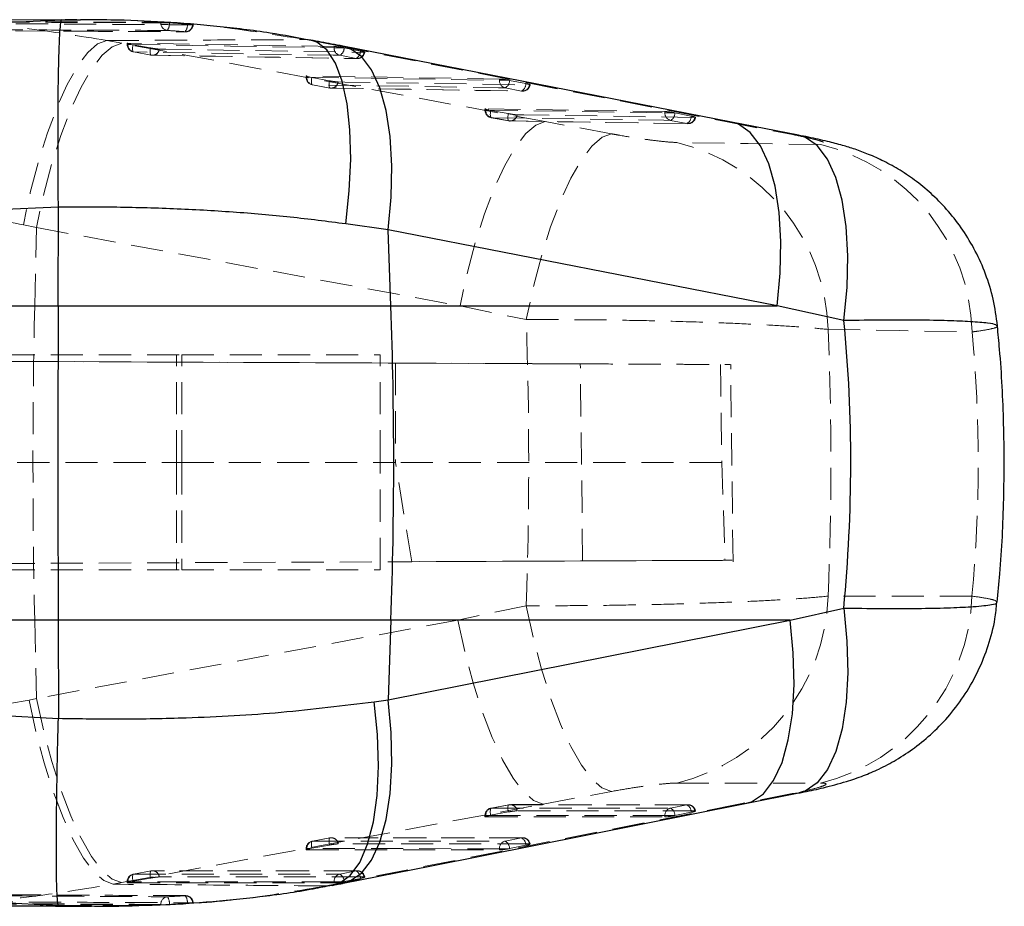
# Model space of a CAD drawing. Header units: millimetres. Extents: x 33 to 407, y 8 to 289.
# Tile 6 of 24: x 190 to 229, y 36 to 71. Entities that reach past the tile are written whole.
import ezdxf

# ---------------------------------------------------------------- set-up
doc = ezdxf.new("R2010")
doc.units = ezdxf.units.MM
doc.linetypes.add('HIDDEN', pattern=[1.905, 1.27, -0.635])

msp = doc.modelspace()

# ---------------------------------------------------------------- linework, layer by layer
at = {"color": 7, "linetype": 'Continuous', "lineweight": 25}
for p, q in [((191.7752, 71.0913), (184.531, 71.0628)), ((187.9425, 70.9118), (191.7932, 71.0921)), ((191.7932, 71.0921), (192.5325, 71.0909)), ((192.39, 71.0937), (191.9317, 71.0919)), ((218.295, 67.0455), (202.9132, 70.0467)), ((220.9413, 66.5295), (218.2946, 67.0454)), ((191.6602, 63.6817), (188.2616, 63.5289)), ((191.6496, 59.783), (191.6602, 63.6797)), ((191.6602, 63.6797), (191.6602, 63.6817)), ((204.7052, 62.7846), (203.0269, 63.021)), ((204.8139, 59.783), (204.7052, 62.7846)), ((220.0894, 59.783), (204.7052, 62.7846)), ((139.8332, 59.783), (191.6496, 59.783)), ((191.6496, 59.783), (204.8139, 59.783)), ((204.8139, 59.783), (220.0894, 59.783)), ((222.7388, 59.2006), (220.0894, 59.783)), ((220.6064, 47.3628), (222.7283, 47.8364)), ((191.6496, 47.3628), (140.3129, 47.3628)), ((204.8139, 47.3628), (191.6496, 47.3628)), ((191.6496, 47.3628), (191.6601, 43.4771)), ((204.8139, 47.3628), (204.6999, 44.2139)), ((204.6999, 44.2139), (220.6064, 47.3628)), ((220.6064, 47.3628), (204.8139, 47.3628)), ((204.1473, 44.1343), (204.6999, 44.2139)), ((189.0085, 43.6124), (191.6601, 43.473)), ((191.6601, 43.473), (191.6601, 43.4771)), ((218.8334, 40.1049), (220.9548, 40.5247)), ((191.6658, 36.0668), (188.6922, 36.2295)), ((196.9585, 36.1855), (196.9684, 36.1855)), ((196.9684, 36.1855), (196.9957, 36.1842))]:
    msp.add_line(p, q, dxfattribs=at)
at = {"color": 7, "linetype": 'HIDDEN', "lineweight": 18}
for p, q in [((191.9317, 71.0919), (191.7752, 71.0913)), ((195.7149, 70.9734), (195.7149, 70.9932)), ((196.0502, 70.9734), (195.7149, 70.9734)), ((196.0502, 70.9773), (196.7629, 70.9227)), ((196.0502, 70.9773), (196.0502, 70.9734)), ((196.7629, 70.9227), (196.8056, 70.919)), ((196.7629, 70.919), (196.7629, 70.9227)), ((196.8056, 70.919), (196.7629, 70.919)), ((196.9943, 70.8923), (196.968, 70.8914)), ((189.9618, 70.6477), (192.514, 70.6373)), ((192.5387, 70.6344), (196.6926, 70.613)), ((194.1658, 70.163), (193.5765, 70.2716)), ((210.9233, 67.0672), (194.1658, 70.163)), ((194.3824, 70.1625), (194.3824, 70.1178)), ((194.5419, 70.1178), (194.3831, 70.1178)), ((202.5657, 70.0357), (194.4123, 70.1676)), ((194.4123, 70.1676), (194.4123, 70.1178)), ((194.5419, 70.1178), (194.6074, 70.1052)), ((201.4442, 70.3062), (202.6707, 70.0699)), ((201.6451, 70.2908), (201.4442, 70.3062)), ((194.6074, 70.1052), (195.3039, 69.9774)), ((194.6376, 69.8181), (194.632, 69.8183)), ((194.6376, 69.8181), (195.3341, 69.6904)), ((202.5657, 69.9861), (202.5657, 70.0357)), ((202.9357, 69.9861), (202.5657, 69.9861)), ((202.6707, 70.0699), (218.051, 67.0687)), ((202.9105, 70.0469), (202.6707, 70.0699)), ((202.9654, 69.9804), (202.9357, 69.9861)), ((203.6094, 69.8538), (202.9654, 69.9804)), ((195.3285, 69.6906), (195.3341, 69.6904)), ((195.3785, 69.6861), (203.4795, 69.5559)), ((203.4351, 69.5597), (202.7911, 69.6863)), ((201.459, 68.8643), (201.459, 68.8196)), ((201.6182, 68.8196), (201.4597, 68.8196)), ((209.1088, 68.7497), (201.4889, 68.8694)), ((201.4889, 68.8694), (201.4889, 68.8196)), ((201.6182, 68.8196), (201.684, 68.8069)), ((201.684, 68.8069), (202.3805, 68.6791)), ((209.1088, 68.7001), (209.1088, 68.7497)), ((209.4791, 68.7001), (209.1088, 68.7001)), ((209.5085, 68.6945), (209.4791, 68.7001)), ((210.1525, 68.5679), (209.5085, 68.6945)), ((201.7084, 68.5193), (202.4049, 68.3915)), ((201.7142, 68.5199), (202.4107, 68.3921)), ((202.4553, 68.3881), (210.0227, 68.2702)), ((209.9782, 68.2738), (209.3342, 68.4004)), ((208.5356, 67.5657), (208.5356, 67.521)), ((208.6943, 67.521), (208.5363, 67.521)), ((215.6519, 67.4644), (208.5655, 67.5708)), ((208.5655, 67.5708), (208.5655, 67.521)), ((208.6943, 67.521), (208.7606, 67.5082)), ((208.7606, 67.5082), (209.4571, 67.3804)), ((215.6519, 67.4148), (215.6519, 67.4644)), ((216.0227, 67.4148), (215.6519, 67.4148)), ((216.0516, 67.4092), (216.0227, 67.4148)), ((216.6956, 67.2828), (216.0516, 67.4092)), ((208.7849, 67.2198), (209.4814, 67.092)), ((208.7908, 67.2213), (209.4873, 67.0935)), ((209.5321, 67.0896), (216.566, 66.9851)), ((213.5442, 66.5827), (210.9233, 67.0672)), ((216.5214, 66.9886), (215.8774, 67.115)), ((218.051, 67.0687), (220.6967, 66.5528)), ((218.2944, 67.0454), (218.051, 67.0687)), ((220.9407, 66.5296), (220.6967, 66.5528)), ((190.2739, 62.987), (190.7928, 62.8784)), ((190.724, 59.783), (190.7928, 62.8784)), ((190.7928, 62.8784), (207.5503, 59.783)), ((190.724, 59.783), (176.3218, 59.783)), ((207.5503, 59.783), (190.724, 59.783)), ((207.5503, 59.783), (210.1697, 59.2363)), ((128.4965, 57.8427), (196.5381, 57.8427)), ((205.0027, 57.5204), (128.5021, 57.8542)), ((128.5021, 57.8533), (217.855, 57.4634)), ((196.3368, 53.5927), (196.3368, 57.8427)), ((196.5381, 53.5927), (196.5381, 57.8427)), ((196.5381, 57.8427), (204.3874, 57.8427)), ((204.3874, 53.5927), (204.3874, 57.8427)), ((212.3071, 57.4883), (205.0027, 57.5204)), ((205.0027, 57.5204), (205.0027, 53.5927)), ((212.3998, 49.6974), (212.3071, 57.4883)), ((218.3499, 49.6634), (218.2572, 57.4622)), ((172.8883, 53.5927), (196.5381, 53.5927)), ((196.3368, 53.5927), (196.3368, 49.3427)), ((196.5381, 53.5927), (198.4037, 53.5927)), ((196.5381, 53.5927), (196.5381, 49.3427)), ((198.4037, 53.5927), (205.0027, 53.5927)), ((204.3874, 49.3427), (204.3874, 53.5927)), ((205.6363, 49.6678), (205.0027, 53.5927)), ((217.9026, 53.5927), (205.0027, 53.5927)), ((217.9026, 53.5927), (218.0328, 49.7227)), ((128.4959, 49.332), (218.0328, 49.7227)), ((128.496, 49.3311), (205.6363, 49.6678)), ((212.3998, 49.6974), (205.6363, 49.6678)), ((128.4942, 49.3427), (196.5381, 49.3427)), ((196.5381, 49.3427), (204.3874, 49.3427)), ((210.1704, 47.9299), (207.4691, 47.3628)), ((176.3218, 47.3628), (190.724, 47.3628)), ((190.724, 47.3628), (190.7929, 44.2621)), ((190.724, 47.3628), (207.4691, 47.3628)), ((207.4691, 47.3628), (190.7929, 44.2621)), ((190.7929, 44.2621), (190.4994, 44.2002)), ((216.123, 40.9168), (221.8129, 40.9192)), ((210.8352, 40.0815), (213.5379, 40.5841)), ((220.9543, 40.5245), (220.6859, 40.5007)), ((220.6859, 40.5007), (218.5663, 40.0811)), ((194.159, 36.9807), (210.8352, 40.0815)), ((218.5663, 40.0811), (202.661, 36.9324)), ((209.4568, 39.7744), (208.7603, 39.6458)), ((209.4814, 40.059), (208.7848, 39.9304)), ((209.4875, 40.059), (208.791, 39.9304)), ((216.5706, 40.0615), (209.5368, 40.0639)), ((215.8775, 39.9282), (216.5215, 40.0566)), ((216.0519, 39.6323), (216.6959, 39.7608)), ((216.8671, 39.8136), (216.84, 39.8162)), ((218.5663, 40.0811), (218.8342, 40.1048)), ((208.5356, 39.6309), (208.5356, 39.586)), ((208.6843, 39.6309), (208.5365, 39.6309)), ((208.5655, 39.6309), (208.5655, 39.5805)), ((208.5655, 39.5805), (215.6519, 39.5783)), ((208.7603, 39.6458), (208.6843, 39.6309)), ((215.6519, 39.6286), (216.0329, 39.6286)), ((215.6519, 39.5783), (215.6519, 39.6286)), ((216.0329, 39.6286), (216.0519, 39.6323)), ((202.4048, 38.7525), (201.7083, 38.6239)), ((202.4109, 38.7526), (201.7144, 38.624)), ((210.0275, 38.7565), (202.4601, 38.7574)), ((209.3344, 38.6232), (209.9784, 38.7516)), ((201.459, 38.3244), (201.459, 38.2796)), ((201.6078, 38.3244), (201.4599, 38.3244)), ((201.4889, 38.3244), (201.4889, 38.2741)), ((201.4889, 38.2741), (209.1088, 38.2732)), ((201.6837, 38.3394), (201.6078, 38.3244)), ((202.3802, 38.468), (201.6837, 38.3394)), ((209.1088, 38.3236), (209.4897, 38.3236)), ((209.1088, 38.2732), (209.1088, 38.3236)), ((209.4897, 38.3236), (209.5088, 38.3273)), ((209.5088, 38.3273), (210.1528, 38.4558)), ((210.3241, 38.5087), (210.2969, 38.5112)), ((195.3282, 37.4462), (194.6316, 37.3177)), ((195.3343, 37.4463), (194.6378, 37.3177)), ((203.4844, 37.4513), (195.3834, 37.4512)), ((202.7913, 37.3179), (203.4353, 37.4464)), ((194.3824, 37.0182), (194.3824, 36.9733)), ((194.5313, 37.0182), (194.3833, 37.0182)), ((194.4123, 37.0182), (194.4123, 36.9678)), ((194.607, 37.0331), (194.5313, 37.0182)), ((195.3036, 37.1616), (194.607, 37.0331)), ((202.5657, 37.0183), (202.9465, 37.0183)), ((202.5657, 36.968), (202.5657, 37.0183)), ((202.9465, 37.0183), (202.9658, 37.0221)), ((202.9658, 37.0221), (203.6097, 37.1506)), ((203.781, 37.2034), (203.7538, 37.206)), ((193.8257, 36.9188), (194.159, 36.9807)), ((194.4123, 36.9678), (202.5657, 36.968)), ((202.661, 36.9324), (202.2571, 36.8528)), ((202.2571, 36.8528), (202.4998, 36.8718)), ((202.661, 36.9324), (202.927, 36.9559)), ((192.9766, 36.0766), (192.5523, 36.0735)), ((196.7629, 36.1582), (196.0502, 36.1148)), ((196.0502, 36.119), (196.0502, 36.1148)), ((196.8234, 36.1626), (196.7629, 36.1582)), ((196.7629, 36.1626), (196.8234, 36.1626)), ((196.7629, 36.1582), (196.7629, 36.1626))]:
    msp.add_line(p, q, dxfattribs=at)
at = {"color": 8, "linetype": 'Continuous', "lineweight": 25}
msp.add_line((192.5523, 36.0735), (191.6658, 36.0668), dxfattribs=at)
at = {"color": 7, "linetype": 'HIDDEN', "lineweight": 18, "flags": 128}
for points in [[(193.5765, 70.2716), (193.2129, 70.1345), (192.8243, 69.7921), (192.421, 69.2532), (192.0135, 68.532), (191.6124, 67.6472), (191.2282, 66.6222), (190.871, 65.4836), (190.5501, 64.2612), (190.2739, 62.987)], [(194.1658, 70.163), (193.7907, 70.0277), (193.3909, 69.6865), (192.977, 69.1484), (192.5597, 68.4275), (192.15, 67.5426), (191.7586, 66.5169), (191.3957, 65.3774), (191.071, 64.1539), (190.7928, 62.8784)], [(194.4123, 70.1178), (198.4747, 70.0521), (202.5657, 69.9861)], [(194.632, 69.8183), (194.6233, 69.8222), (194.6114, 69.8375), (194.6024, 69.8633), (194.5965, 69.8987), (194.5941, 69.9423), (194.5951, 69.9926), (194.5996, 70.0476), (194.6074, 70.1052)], [(202.7911, 69.6863), (202.5282, 69.6906), (201.4767, 69.7075), (197.2708, 69.7755), (194.6376, 69.8181)], [(195.3039, 69.9774), (195.2961, 69.9198), (195.2916, 69.8648), (195.2906, 69.8146), (195.293, 69.7709), (195.2989, 69.7355), (195.3079, 69.7097), (195.3198, 69.6945), (195.3285, 69.6906)], [(195.6528, 69.9316), (195.9157, 69.9274), (196.9672, 69.9104), (201.1731, 69.8427), (203.7538, 69.8012)], [(195.3341, 69.6904), (195.5969, 69.6861), (196.6484, 69.6691), (200.8544, 69.6013), (203.4351, 69.5597)], [(201.4889, 68.8196), (205.2845, 68.76), (209.1088, 68.7001)], [(201.684, 68.8069), (201.6762, 68.7493), (201.6717, 68.6943), (201.6707, 68.6441), (201.6731, 68.6004), (201.679, 68.5651), (201.688, 68.5393), (201.6999, 68.524), (201.7142, 68.5199)], [(202.4107, 68.3921), (202.3964, 68.3962), (202.3845, 68.4115), (202.3755, 68.4373), (202.3696, 68.4726), (202.3672, 68.5163), (202.3682, 68.5665), (202.3727, 68.6215), (202.3805, 68.6791)], [(202.7294, 68.6334), (202.9923, 68.6293), (204.0438, 68.6128), (208.2497, 68.5472), (210.2969, 68.5153)], [(209.3342, 68.4004), (209.0714, 68.4045), (208.0199, 68.4209), (203.8139, 68.4869), (201.7142, 68.5199)], [(202.4107, 68.3921), (202.6735, 68.388), (203.725, 68.3715), (207.931, 68.3058), (209.9782, 68.2738)], [(208.5655, 67.521), (212.0943, 67.468), (215.6519, 67.4148)], [(208.7606, 67.5082), (208.7528, 67.4506), (208.7483, 67.3956), (208.7473, 67.3454), (208.7497, 67.3018), (208.7556, 67.2664), (208.7646, 67.2406), (208.7765, 67.2254), (208.7908, 67.2213)], [(210.9233, 67.0672), (210.5483, 66.9311), (210.1485, 66.5894), (209.7346, 66.051), (209.3174, 65.33), (208.9077, 64.4452), (208.5163, 63.4199), (208.1534, 62.2808), (207.8286, 61.0579), (207.5503, 59.783)], [(215.8774, 67.115), (215.6145, 67.119), (214.563, 67.1347), (210.357, 67.1978), (208.7908, 67.2213)], [(209.4873, 67.0935), (209.473, 67.0976), (209.4611, 67.1128), (209.4521, 67.1385), (209.4462, 67.1739), (209.4438, 67.2175), (209.4448, 67.2678), (209.4493, 67.3227), (209.4571, 67.3804)], [(209.4873, 67.0935), (209.7502, 67.0895), (210.8017, 67.0738), (215.0077, 67.0111), (216.5214, 66.9886)], [(209.806, 67.3347), (210.0689, 67.3307), (211.1204, 67.3151), (215.3263, 67.2525), (216.84, 67.2301)], [(213.5442, 66.5827), (213.1688, 66.4448), (212.7685, 66.0993), (212.3539, 65.5552), (211.936, 64.827), (211.5257, 63.9339), (211.134, 62.8994), (210.7712, 61.7511), (210.4469, 60.5192), (210.1697, 59.2363)], [(221.8209, 66.1555), (218.9508, 66.1981), (216.129, 66.2401)], [(222.108, 58.8496), (224.9341, 58.8013), (227.8087, 58.7524)], [(227.8007, 48.3086), (224.9316, 48.3071), (222.1084, 48.3055)], [(210.1704, 47.9299), (210.4474, 46.6526), (210.7712, 45.4256), (211.1331, 44.2812), (211.5237, 43.2492), (211.9328, 42.3569), (212.3496, 41.6275), (212.7633, 41.0802), (213.1629, 40.7293), (213.5379, 40.5841)], [(207.4691, 47.3628), (207.7473, 46.0939), (208.0716, 44.8763), (208.4336, 43.7416), (208.8239, 42.7191), (209.2325, 41.8354), (209.6486, 41.1135), (210.0615, 40.572), (210.4605, 40.225), (210.8352, 40.0815)], [(190.4994, 44.2002), (190.7764, 42.9319), (191.0985, 41.7147), (191.4573, 40.5804), (191.8435, 39.5581), (192.2472, 38.6745), (192.6578, 37.9525), (193.0647, 37.4106), (193.4574, 37.0631), (193.8257, 36.9188)], [(190.7929, 44.2621), (191.0711, 42.993), (191.3954, 41.7753), (191.7574, 40.6404), (192.1477, 39.6178), (192.5562, 38.7341), (192.9724, 38.0122), (193.3853, 37.4708), (193.7843, 37.124), (194.159, 36.9807)], [(208.791, 39.9304), (208.7767, 39.9268), (208.7647, 39.9119), (208.7556, 39.8865), (208.7496, 39.8515), (208.7471, 39.8082), (208.7481, 39.7582), (208.7525, 39.7034), (208.7603, 39.6458)], [(208.791, 39.9304), (209.0539, 39.9304), (210.1054, 39.93), (214.3114, 39.9287), (215.8775, 39.9282)], [(209.4875, 40.059), (209.4732, 40.0554), (209.4612, 40.0405), (209.4521, 40.0151), (209.4462, 39.9801), (209.4436, 39.9368), (209.4446, 39.8868), (209.449, 39.8319), (209.4568, 39.7744)], [(216.5215, 40.0566), (216.2586, 40.0567), (215.2071, 40.0571), (211.0011, 40.0585), (209.4875, 40.059)], [(216.84, 39.8162), (216.5771, 39.8163), (215.5256, 39.8167), (211.3196, 39.8182), (209.8061, 39.8188)], [(215.6519, 39.6286), (212.0936, 39.6297), (208.5655, 39.6309)], [(201.7144, 38.624), (201.7001, 38.6203), (201.6881, 38.6055), (201.679, 38.5801), (201.673, 38.5451), (201.6705, 38.5017), (201.6715, 38.4517), (201.6759, 38.3969), (201.6837, 38.3394)], [(201.7144, 38.624), (201.9773, 38.624), (203.0288, 38.6239), (207.2348, 38.6234), (209.3344, 38.6232)], [(202.4109, 38.7526), (202.3966, 38.7489), (202.3846, 38.7341), (202.3755, 38.7087), (202.3695, 38.6737), (202.367, 38.6303), (202.368, 38.5803), (202.3724, 38.5255), (202.3802, 38.468)], [(209.9784, 38.7516), (209.7155, 38.7517), (208.664, 38.7518), (204.458, 38.7523), (202.4109, 38.7526)], [(209.1088, 38.3236), (205.2837, 38.324), (201.4889, 38.3244)], [(210.2969, 38.5112), (210.034, 38.5113), (208.9825, 38.5114), (204.7765, 38.512), (202.7295, 38.5123)], [(195.3036, 37.1616), (195.2958, 37.2192), (195.2914, 37.274), (195.2904, 37.324), (195.2929, 37.3673), (195.2989, 37.4024), (195.308, 37.4278), (195.32, 37.4426), (195.3343, 37.4463)], [(203.4353, 37.4464), (203.1724, 37.4464), (202.1209, 37.4464), (197.9149, 37.4463), (195.3343, 37.4463)], [(202.5657, 37.0183), (198.4739, 37.0183), (194.4123, 37.0182)], [(194.607, 37.0331), (194.5993, 37.0906), (194.5949, 37.1454), (194.5939, 37.1954), (194.5964, 37.2388), (194.6024, 37.2738), (194.6115, 37.2992), (194.6235, 37.3141), (194.6378, 37.3177)], [(194.6378, 37.3177), (194.9007, 37.3178), (195.9522, 37.3178), (200.1582, 37.3179), (202.7913, 37.3179)], [(203.7538, 37.206), (203.4909, 37.206), (202.4394, 37.206), (198.2334, 37.206), (195.6529, 37.206)]]:
    msp.add_lwpolyline(points, dxfattribs=at)
at = {"color": 8, "linetype": 'Continuous', "lineweight": 25, "flags": 128}
for points in [[(203.0269, 63.021), (203.167, 64.3252), (203.2238, 65.5743), (203.1957, 66.734), (203.0836, 67.7725), (202.8906, 68.6612), (202.6218, 69.3758), (202.2847, 69.8968), (201.8886, 70.2098), (201.6451, 70.2908)], [(204.7052, 62.7846), (204.8269, 64.0796), (204.8548, 65.3206), (204.7882, 66.4738), (204.6288, 67.5082), (204.3809, 68.3957), (204.0513, 69.1124), (203.6489, 69.6389), (203.1845, 69.961), (202.9105, 70.0469)], [(220.0894, 59.783), (220.2108, 61.0787), (220.2384, 62.3201), (220.1713, 63.4738), (220.0114, 64.5085), (219.763, 65.3961), (219.4329, 66.1127), (219.03, 66.6389), (218.5652, 66.9605), (218.2944, 67.0454)], [(222.7388, 59.2006), (222.8648, 60.5053), (222.8956, 61.7566), (222.8306, 62.9205), (222.6713, 63.9651), (222.4223, 64.8618), (222.0902, 65.5861), (221.6842, 66.1181), (221.2155, 66.4433), (220.9407, 66.5296)], [(222.7283, 47.8364), (222.857, 46.5285), (222.89, 45.2747), (222.8263, 44.1095), (222.6676, 43.0648), (222.4184, 42.1696), (222.0854, 41.4484), (221.6779, 40.9211), (221.2071, 40.6023), (220.9543, 40.5245)], [(218.8342, 40.1048), (219.0838, 40.1816), (219.5515, 40.4974), (219.9566, 41.0199), (220.2881, 41.7348), (220.5368, 42.6227), (220.6961, 43.6593), (220.7616, 44.8163), (220.7314, 46.0621), (220.6064, 47.3628)], [(202.4998, 36.8718), (202.7517, 36.9492), (203.1968, 37.2621), (203.5802, 37.7828), (203.8915, 38.4971), (204.1221, 39.3854), (204.2657, 40.4233), (204.3182, 41.5823), (204.2784, 42.8308), (204.1473, 44.1343)], [(202.927, 36.9559), (203.1784, 37.0331), (203.6459, 37.349), (204.0509, 37.8716), (204.3822, 38.5866), (204.6308, 39.4744), (204.7899, 40.511), (204.8552, 41.6678), (204.825, 42.9135), (204.6999, 44.2139)]]:
    msp.add_lwpolyline(points, dxfattribs=at)
at = {"color": 7, "linetype": 'Continuous', "lineweight": 25, "flags": 128}
msp.add_lwpolyline([(202.9291, 36.9563), (206.4192, 37.6473), (218.8349, 40.1048)], dxfattribs=at)
at = {"color": 7, "linetype": 'HIDDEN', "lineweight": 18}
for centre, radius, start, end in [((196.0076, 70.9603), 0.2931, 177.43595, 262.6523), ((195.5857, 70.9335), 0.4662, 325.53812, 4.91365), ((196.3326, 70.8836), 0.4318, 321.62719, 4.69999), ((196.6944, 70.919), 0.3045, 269.66577, 355.19118), ((196.683, 70.9004), 0.2851, 267.59478, 358.18883), ((194.6869, 70.1178), 0.3045, 180, 259.60579), ((194.7084, 70.1059), 0.2964, 177.6926, 256.17062), ((195.3759, 69.9663), 0.2791, 261.37873, 352.86464), ((202.8618, 69.9742), 0.2964, 177.6943, 256.19574), ((202.6366, 69.9766), 0.3288, 298.01777, 0.65559), ((203.2806, 69.85), 0.3288, 298.01959, 0.65687), ((203.4768, 69.8357), 0.2791, 261.41056, 352.89128), ((203.4844, 69.8595), 0.3045, 269.07866, 349.77362), ((195.3834, 69.9901), 0.3045, 259.6056, 269.07428), ((201.7635, 68.8196), 0.3045, 180, 259.6034), ((201.785, 68.8077), 0.2964, 177.69852, 256.16736), ((202.4525, 68.668), 0.2791, 261.3725, 352.8645), ((209.4049, 68.6882), 0.2964, 177.69786, 256.2006), ((209.1796, 68.6907), 0.3289, 298.03407, 0.6595), ((209.8236, 68.5642), 0.329, 298.04093, 0.65391), ((202.46, 68.6918), 0.3045, 259.60308, 269.10211), ((210.0199, 68.5498), 0.2791, 261.40986, 352.90461), ((210.0274, 68.5736), 0.3045, 269.1071, 349.78302), ((208.8401, 67.521), 0.3045, 180, 259.59913), ((208.8617, 67.5092), 0.2965, 177.71044, 256.15847), ((215.9481, 67.4029), 0.2964, 177.70918, 256.20626), ((215.7226, 67.4054), 0.3291, 298.05925, 0.66439), ((209.5366, 67.3932), 0.3045, 259.59854, 269.14327), ((209.5292, 67.3693), 0.279, 261.3603, 352.86414), ((216.3665, 67.279), 0.3291, 298.0689, 0.66111), ((216.563, 67.2645), 0.279, 261.41563, 352.92001), ((216.5705, 67.2883), 0.3045, 269.14866, 349.79808), ((214.2793, 58.6299), 7.8318, 1.60769, 76.33892), ((219.9792, 58.5429), 7.8322, 1.53219, 76.39978), ((470.3829, 53.5729), 279.7279, 178.727899, 181.272101), ((214.2505, 48.5524), 7.8618, 283.77944, 358.20017), ((219.943, 48.5551), 7.8616, 283.76039, 358.20343), ((208.8401, 39.6309), 0.3045, 100.46028, 180), ((208.8629, 39.6417), 0.2976, 103.96976, 182.08007), ((209.5366, 39.7594), 0.3045, 89.98044, 100.46046), ((209.5302, 39.7844), 0.278, 7.10389, 98.83856), ((215.9492, 39.6394), 0.2976, 103.95519, 182.08067), ((215.7182, 39.6349), 0.3338, 359.56179, 61.49039), ((216.5641, 39.7819), 0.278, 7.09244, 98.82029), ((216.3622, 39.7633), 0.3338, 359.56019, 61.49135), ((216.5705, 39.757), 0.3045, 10.24296, 89.9801), ((201.7635, 38.3244), 0.3045, 100.45903, 180), ((201.7862, 38.3353), 0.2976, 103.96656, 182.08544), ((202.46, 38.453), 0.3045, 89.99257, 100.45912), ((202.4536, 38.4779), 0.278, 7.10607, 98.83382), ((209.4061, 38.3344), 0.2975, 103.95583, 182.08697), ((209.1751, 38.3299), 0.3337, 359.5618, 61.49954), ((210.021, 38.4769), 0.278, 7.09457, 98.82136), ((209.8191, 38.4583), 0.3337, 359.5589, 61.49785), ((210.0274, 38.452), 0.3045, 10.24727, 89.99223), ((195.3834, 37.1467), 0.3045, 90.00077, 100.45838), ((195.377, 37.1716), 0.278, 7.10663, 98.83092), ((203.4779, 37.1717), 0.278, 7.095, 98.82415), ((203.2761, 37.1531), 0.3337, 359.562, 61.50251), ((203.4844, 37.1468), 0.3045, 10.24992, 90.00046), ((194.6869, 37.0182), 0.3045, 100.45833, 180), ((194.7096, 37.029), 0.2975, 103.96347, 182.08887), ((202.863, 37.0292), 0.2975, 103.95765, 182.08697), ((202.6321, 37.0247), 0.3337, 359.5614, 61.50524), ((196.0077, 36.1318), 0.2931, 96.48571, 182.50264), ((195.5907, 36.166), 0.462, 354.15368, 33.79835), ((196.6829, 36.181), 0.2855, 0.90528, 91.47164), ((196.3369, 36.2046), 0.428, 354.36832, 37.70224), ((196.6944, 36.1626), 0.3045, 0, 89.75564)]:
    msp.add_arc(centre, radius, start, end, dxfattribs=at)
at = {"color": 7, "linetype": 'Continuous', "lineweight": 25}
msp.add_arc((33.0896, 53.5729), 171.8366, 357.928901, 2.071099, dxfattribs=at)
at = {"color": 7, "linetype": 'HIDDEN', "lineweight": 18}
for centre, major_axis, ratio, start_param, end_param in [((179.8244, 53.5729), (0, 71.253), 0.4272331, 4.6331095, 4.791956), ((179.8244, 53.5729), (0, 71.253), 0.595064, 4.6383962, 4.7865126), ((136.8294, 53.5729), (91.2206, 0), 0.7811066, 6.2092366, 6.3559407)]:
    msp.add_ellipse(centre, major_axis=major_axis, ratio=ratio, start_param=start_param, end_param=end_param, dxfattribs=at)
at = {"color": 7, "linetype": 'Continuous', "lineweight": 25}
msp.add_ellipse((136.8294, 53.5729), major_axis=(86.1786, 0), ratio=0.8268061, start_param=6.202589, end_param=6.3622502, dxfattribs=at)
at = {"color": 7, "linetype": 'HIDDEN', "lineweight": 18}
for points, knots in [([(193.5765, 70.2716), (192.4876, 70.4486), (190.3029, 70.8038), (187.2728, 71.0477), (185.3348, 71.0435), (184.5308, 71.0418)], [0, 0, 0, 0, 0.3677102, 0.7376969, 1, 1, 1, 1]), ([(187.3374, 71.0145), (188.0578, 71.0134), (189.4987, 71.0112), (192.2912, 71.0048), (194.3632, 70.9978), (195.7149, 70.9932)], [0, 0, 0, 0, 0.2579884, 0.5159768, 1, 1, 1, 1]), ([(187.3374, 70.9999), (188.7783, 70.9966), (191.5707, 70.9902), (194.3632, 70.9789), (195.7149, 70.9734)], [0, 0, 0, 0, 0.5159766, 1, 1, 1, 1]), ([(196.968, 70.8914), (196.882, 70.8919), (196.4457, 70.8948), (194.6085, 70.9064), (191.9019, 70.9218), (189.5456, 70.9324), (188.5902, 70.9366)], [0, 0, 0, 0, 0.0307994, 0.1562197, 0.6579006, 1, 1, 1, 1]), ([(192.5325, 71.0909), (192.8719, 71.0917), (194.5546, 71.0954), (197.5926, 70.9282), (200.1506, 70.5151), (201.4442, 70.3062)], [0, 0, 0, 0, 0.1110476, 0.5504262, 1, 1, 1, 1]), ([(195.7149, 70.9932), (195.7326, 70.9929), (195.7682, 70.9924), (195.8546, 70.9888), (195.9522, 70.9837), (196.0183, 70.9794), (196.0502, 70.9773)], [0, 0, 0, 0, 0.2538809, 0.5077419, 0.761843, 1, 1, 1, 1]), ([(196.0502, 70.9734), (196.2, 70.9627), (196.4381, 70.9458), (196.675, 70.9262), (196.7629, 70.919)], [0, 0, 0, 0, 0.6288215, 1, 1, 1, 1]), ([(196.8056, 70.919), (196.8363, 70.9161), (196.8975, 70.9102), (196.9615, 70.9022), (196.9963, 70.8964), (196.9943, 70.8946), (196.9936, 70.894)], [0, 0, 0, 0, 0.2815665, 0.5631303, 0.844692, 1, 1, 1, 1]), ([(195.9701, 70.6697), (194.5642, 70.6752), (192.1894, 70.6846), (189.3986, 70.6921), (188.0138, 70.695), (187.5978, 70.6958)], [0, 0, 0, 0, 0.503778, 0.8509298, 1, 1, 1, 1]), ([(192.514, 70.6373), (193.4825, 70.6326), (194.8682, 70.6258), (196.2539, 70.6179), (196.6711, 70.6156)], [0, 0, 0, 0, 0.6989231, 1, 1, 1, 1]), ([(196.6711, 70.6156), (196.5846, 70.6228), (196.3516, 70.6422), (196.1174, 70.6591), (195.9701, 70.6697)], [0, 0, 0, 0, 0.3711836, 1, 1, 1, 1]), ([(193.5765, 70.2716), (194.7673, 70.2772), (197.3867, 70.2894), (200.0123, 70.3003), (201.4442, 70.3062)], [0, 0, 0, 0, 0.4546368, 1, 1, 1, 1]), ([(194.4123, 70.1676), (194.3988, 70.1675), (194.3808, 70.1674), (194.3851, 70.1635), (194.3862, 70.1625)], [0, 0, 0, 0, 0.7459737, 1, 1, 1, 1]), ([(194.3897, 70.1572), (194.4002, 70.1532), (194.4215, 70.1451), (194.4808, 70.1306), (194.5257, 70.1212), (194.5419, 70.1178)], [0, 0, 0, 0, 0.3868961, 0.7794476, 1, 1, 1, 1]), ([(195.3039, 69.9774), (195.3138, 69.9756), (195.3564, 69.9679), (195.4358, 69.955), (195.5321, 69.9417), (195.6082, 69.9335), (195.6391, 69.9322), (195.6528, 69.9316)], [0, 0, 0, 0, 0.0736789, 0.317422, 0.5611644, 0.8049194, 1, 1, 1, 1]), ([(202.9357, 69.9861), (202.9018, 69.9922), (202.834, 70.0044), (202.7297, 70.02), (202.6396, 70.031), (202.5887, 70.0351), (202.5694, 70.0356), (202.5657, 70.0357)], [0, 0, 0, 0, 0.23794004, 0.47596109, 0.71188269, 0.94414228, 1, 1, 1, 1]), ([(203.7538, 69.8012), (203.7566, 69.8012), (203.7735, 69.8011), (203.7894, 69.8038), (203.7771, 69.8131), (203.7314, 69.8272), (203.6701, 69.8416), (203.6249, 69.8507), (203.6094, 69.8538)], [0, 0, 0, 0, 0.0428608, 0.2547484, 0.4666315, 0.6785162, 0.8904013, 1, 1, 1, 1]), ([(201.4889, 68.8694), (201.4754, 68.8693), (201.4575, 68.8692), (201.4617, 68.8653), (201.4628, 68.8643)], [0, 0, 0, 0, 0.7459773, 1, 1, 1, 1]), ([(201.4663, 68.859), (201.4769, 68.855), (201.4981, 68.8469), (201.5573, 68.8324), (201.6021, 68.823), (201.6182, 68.8196)], [0, 0, 0, 0, 0.3874427, 0.7805702, 1, 1, 1, 1]), ([(202.3805, 68.6791), (202.3903, 68.6774), (202.4328, 68.6697), (202.512, 68.6567), (202.6083, 68.6434), (202.6847, 68.6352), (202.7156, 68.6339), (202.7294, 68.6334)], [0, 0, 0, 0, 0.0728031, 0.3165387, 0.5602814, 0.804023, 1, 1, 1, 1]), ([(209.4791, 68.7001), (209.4452, 68.7062), (209.3774, 68.7184), (209.2732, 68.734), (209.183, 68.745), (209.1318, 68.7491), (209.1126, 68.7496), (209.1088, 68.7497)], [0, 0, 0, 0, 0.2377522, 0.4755774, 0.7113015, 0.9433785, 1, 1, 1, 1]), ([(210.2969, 68.5153), (210.2997, 68.5153), (210.3165, 68.5152), (210.3324, 68.5179), (210.3203, 68.5272), (210.2747, 68.5413), (210.2134, 68.5557), (210.1681, 68.5648), (210.1525, 68.5679)], [0, 0, 0, 0, 0.0421296, 0.2540213, 0.4659123, 0.6778113, 0.889693, 1, 1, 1, 1]), ([(208.5655, 67.5708), (208.5521, 67.5707), (208.5341, 67.5706), (208.5383, 67.5667), (208.5394, 67.5657)], [0, 0, 0, 0, 0.7459767, 1, 1, 1, 1]), ([(208.5429, 67.5604), (208.5535, 67.5563), (208.5747, 67.5482), (208.6338, 67.5337), (208.6784, 67.5243), (208.6943, 67.521)], [0, 0, 0, 0, 0.3882523, 0.7821938, 1, 1, 1, 1]), ([(216.0227, 67.4148), (215.9888, 67.4209), (215.921, 67.4331), (215.8168, 67.4486), (215.7265, 67.4597), (215.6751, 67.4638), (215.6557, 67.4643), (215.6519, 67.4644)], [0, 0, 0, 0, 0.2374587, 0.4749896, 0.7104298, 0.942242, 1, 1, 1, 1]), ([(209.4571, 67.3804), (209.4667, 67.3786), (209.509, 67.3709), (209.5881, 67.358), (209.6845, 67.3447), (209.7611, 67.3365), (209.7921, 67.3352), (209.806, 67.3347)], [0, 0, 0, 0, 0.0714904, 0.3152353, 0.5589659, 0.8027045, 1, 1, 1, 1]), ([(216.84, 67.2301), (216.8427, 67.2301), (216.8595, 67.23), (216.8755, 67.2327), (216.8635, 67.242), (216.8181, 67.256), (216.7568, 67.2705), (216.7113, 67.2796), (216.6956, 67.2828)], [0, 0, 0, 0, 0.0410586, 0.2529593, 0.464855, 0.6767585, 0.8886393, 1, 1, 1, 1]), ([(216.129, 66.2401), (216.0048, 66.2454), (215.88, 66.2507), (215.5379, 66.2823), (215.1959, 66.321), (214.5618, 66.4095), (214.0115, 66.4978), (213.6512, 66.5632), (213.5442, 66.5827)], [0, 0, 0, 0, 0.235155, 0.2362457, 0.4723335, 0.6352461, 0.8916252, 1, 1, 1, 1]), ([(220.6967, 66.5528), (220.7023, 66.5517), (220.938, 66.5058), (221.3716, 66.4142), (221.7658, 66.3123), (222.0011, 66.2317), (222.0771, 66.1741), (221.9623, 66.1546), (221.8405, 66.1554), (221.8209, 66.1555)], [0, 0, 0, 0, 0.0052188, 0.2197896, 0.4346539, 0.5507206, 0.7539128, 0.9604736, 1, 1, 1, 1]), ([(180.0614, 63.4733), (180.9077, 63.5412), (182.6065, 63.6774), (185.1709, 63.6496), (187.7448, 63.4517), (189.4284, 63.1423), (190.2739, 62.987)], [0, 0, 0, 0, 0.2450953, 0.4920004, 0.7449071, 1, 1, 1, 1]), ([(210.1697, 59.2363), (210.6627, 59.2376), (211.7459, 59.2406), (213.4676, 59.2243), (215.4295, 59.1887), (217.2657, 59.1353), (218.8956, 59.0696), (220.1853, 59.0027), (221.2924, 58.9293), (221.8361, 58.8761), (222.108, 58.8496)], [0, 0, 0, 0, 0.1063095, 0.2335367, 0.3607628, 0.5233604, 0.6423489, 0.7613367, 0.8806686, 1, 1, 1, 1]), ([(227.8087, 58.7524), (227.8986, 58.7641), (228.2217, 58.8064), (228.6052, 58.8767), (228.8293, 58.9423), (228.792, 58.9752), (228.783, 58.9831)], [0, 0, 0, 0, 0.1409507, 0.5061364, 0.8815993, 1, 1, 1, 1]), ([(212.3071, 57.4883), (212.808, 57.4861), (213.8245, 57.4817), (215.1496, 57.4758), (216.2939, 57.4707), (217.1964, 57.4667), (217.8404, 57.4638), (218.2114, 57.4621), (218.229, 57.462), (218.2369, 57.4619)], [0, 0, 0, 0, 0.1446002, 0.2933939, 0.437994, 0.586788, 0.7313789, 0.8801642, 1, 1, 1, 1]), ([(217.855, 57.4634), (217.861, 56.9334), (217.8756, 55.6431), (217.8926, 54.3529), (217.9026, 53.5927)], [0, 0, 0, 0, 0.4108184, 1, 1, 1, 1]), ([(218.3128, 49.7238), (218.3183, 49.7238), (218.3359, 49.7238), (218.0544, 49.7225), (217.4974, 49.72), (216.6546, 49.7162), (215.5813, 49.7115), (214.2923, 49.7058), (213.1918, 49.7009), (212.538, 49.6981), (212.3998, 49.6974)], [0, 0, 0, 0, 0.0676878, 0.2164216, 0.3651551, 0.5138962, 0.6626371, 0.8113869, 0.9601373, 1, 1, 1, 1]), ([(222.1084, 48.3055), (221.8034, 48.277), (221.2249, 48.2229), (220.047, 48.15), (218.6812, 48.0831), (217.1161, 48.0248), (215.4075, 47.9778), (213.6754, 47.9453), (211.9039, 47.9266), (210.7482, 47.9288), (210.1704, 47.9299)], [0, 0, 0, 0, 0.1328491, 0.252012, 0.371175, 0.5063239, 0.628859, 0.7513947, 0.8756962, 1, 1, 1, 1]), ([(228.7754, 48.0667), (228.7735, 48.0861), (228.7692, 48.1321), (228.4512, 48.2134), (228.0175, 48.2769), (227.8007, 48.3086)], [0, 0, 0, 0, 0.266295, 0.6331466, 1, 1, 1, 1]), ([(190.4994, 44.2002), (189.6769, 44.0471), (188.025, 43.7397), (185.4508, 43.5299), (182.8132, 43.4908), (181.0313, 43.6324), (180.1367, 43.7035)], [0, 0, 0, 0, 0.2448166, 0.4916728, 0.7448035, 1, 1, 1, 1]), ([(213.5379, 40.5841), (213.5444, 40.5853), (213.7904, 40.6309), (214.3026, 40.7189), (214.9348, 40.8105), (215.4874, 40.8768), (215.874, 40.9116), (216.0573, 40.9154), (216.123, 40.9168)], [0, 0, 0, 0, 0.0066595, 0.2518135, 0.4971834, 0.6319876, 0.8679806, 1, 1, 1, 1]), ([(221.8129, 40.9191), (221.8136, 40.9191), (221.9193, 40.9192), (222.0571, 40.9043), (222.0215, 40.8466), (221.8017, 40.7611), (221.3926, 40.6477), (220.9256, 40.5505), (220.6859, 40.5007)], [0, 0, 0, 0, 0.0012027, 0.2046367, 0.4080479, 0.546678, 0.7674258, 1, 1, 1, 1]), ([(209.8061, 39.8188), (209.8048, 39.8187), (209.7886, 39.8187), (209.7451, 39.8161), (209.6594, 39.8067), (209.5598, 39.7924), (209.4906, 39.7807), (209.4574, 39.7745), (209.4568, 39.7744)], [0, 0, 0, 0, 0.0203282, 0.2639757, 0.5076299, 0.7512738, 0.9949312, 1, 1, 1, 1]), ([(216.6959, 39.7608), (216.7195, 39.7656), (216.7726, 39.7766), (216.8327, 39.7924), (216.8684, 39.8048), (216.8668, 39.8089), (216.8661, 39.8104)], [0, 0, 0, 0, 0.2338505, 0.5269246, 0.8199966, 1, 1, 1, 1]), ([(208.6843, 39.6309), (208.6563, 39.6246), (208.6004, 39.6122), (208.5487, 39.5964), (208.5299, 39.5852), (208.5424, 39.5809), (208.5607, 39.5806), (208.5655, 39.5805)], [0, 0, 0, 0, 0.2321844, 0.464459, 0.6945994, 0.9210657, 1, 1, 1, 1]), ([(215.6519, 39.5783), (215.6694, 39.5789), (215.7046, 39.5801), (215.7897, 39.5893), (215.8877, 39.6031), (215.9721, 39.6171), (216.0187, 39.6259), (216.0329, 39.6286)], [0, 0, 0, 0, 0.22319, 0.4463392, 0.671067, 0.8992281, 1, 1, 1, 1]), ([(201.6078, 38.3244), (201.5798, 38.3182), (201.5239, 38.3058), (201.4722, 38.29), (201.4533, 38.2788), (201.4657, 38.2745), (201.4841, 38.2742), (201.4889, 38.2741)], [0, 0, 0, 0, 0.2321109, 0.4642947, 0.694357, 0.9207441, 1, 1, 1, 1]), ([(202.7295, 38.5123), (202.7282, 38.5123), (202.712, 38.5122), (202.6686, 38.5097), (202.583, 38.5002), (202.4833, 38.486), (202.4141, 38.4742), (202.3809, 38.4681), (202.3802, 38.468)], [0, 0, 0, 0, 0.019982, 0.2636345, 0.5072871, 0.7509277, 0.9945952, 1, 1, 1, 1]), ([(209.1088, 38.2732), (209.1263, 38.2738), (209.1615, 38.275), (209.2466, 38.2843), (209.3446, 38.298), (209.429, 38.3121), (209.4755, 38.3209), (209.4897, 38.3236)], [0, 0, 0, 0, 0.2232599, 0.4464764, 0.6712859, 0.8995466, 1, 1, 1, 1]), ([(210.1528, 38.4558), (210.1764, 38.4607), (210.2295, 38.4717), (210.2895, 38.4874), (210.3253, 38.4998), (210.3237, 38.5039), (210.3231, 38.5054)], [0, 0, 0, 0, 0.2334378, 0.52649, 0.8195546, 1, 1, 1, 1]), ([(194.5313, 37.0182), (194.5033, 37.012), (194.4473, 36.9995), (194.3956, 36.9837), (194.3767, 36.9726), (194.3891, 36.9682), (194.4075, 36.9679), (194.4123, 36.9678)], [0, 0, 0, 0, 0.23205608, 0.464186, 0.69419591, 0.920534, 1, 1, 1, 1]), ([(195.6529, 37.206), (195.6351, 37.2054), (195.5996, 37.2042), (195.5136, 37.1948), (195.4152, 37.181), (195.3429, 37.1689), (195.3069, 37.1623), (195.3036, 37.1616)], [0, 0, 0, 0, 0.2436518, 0.4873033, 0.7309631, 0.9746042, 1, 1, 1, 1]), ([(202.5657, 36.968), (202.5833, 36.9686), (202.6184, 36.9698), (202.7035, 36.9791), (202.8015, 36.9928), (202.8859, 37.0069), (202.9323, 37.0157), (202.9465, 37.0183)], [0, 0, 0, 0, 0.2233184, 0.4465842, 0.6714447, 0.8997564, 1, 1, 1, 1]), ([(203.6097, 37.1506), (203.6333, 37.1555), (203.6863, 37.1665), (203.7464, 37.1822), (203.7822, 37.1946), (203.7806, 37.1987), (203.78, 37.2002)], [0, 0, 0, 0, 0.2331186, 0.5261797, 0.8192547, 1, 1, 1, 1]), ([(184.4425, 36.1315), (185.2763, 36.1275), (187.2799, 36.118), (190.4247, 36.3621), (192.6895, 36.7328), (193.8257, 36.9188)], [0, 0, 0, 0, 0.2621139, 0.6298406, 1, 1, 1, 1]), ([(202.2571, 36.8528), (201.2309, 36.6769), (199.1629, 36.3224), (196.0404, 36.0576), (193.9457, 36.0706), (192.9766, 36.0766)], [0, 0, 0, 0, 0.3461096, 0.6975101, 1, 1, 1, 1]), ([(202.2571, 36.8528), (201.0736, 36.8614), (198.2558, 36.8819), (195.452, 36.9053), (193.8257, 36.9188)], [0, 0, 0, 0, 0.4199754, 1, 1, 1, 1]), ([(187.599, 36.4679), (187.6866, 36.4674), (188.1243, 36.4648), (189.9628, 36.4541), (192.2384, 36.4417), (194.5925, 36.4297), (195.5459, 36.4251), (195.9746, 36.423)], [0, 0, 0, 0, 0.0313581, 0.1567906, 0.6585208, 0.8464608, 1, 1, 1, 1]), ([(196.6756, 36.4664), (196.588, 36.4667), (196.1503, 36.4686), (194.3118, 36.4767), (192.0353, 36.4873), (189.681, 36.4992), (188.7274, 36.5043), (188.2993, 36.5065)], [0, 0, 0, 0, 0.03135521, 0.15677627, 0.65846025, 0.84667137, 1, 1, 1, 1]), ([(196.6957, 36.4672), (196.1555, 36.4695), (193.3628, 36.4813), (190.5702, 36.496), (188.3179, 36.5079)], [0, 0, 0, 0, 0.1934495, 1, 1, 1, 1]), ([(195.9746, 36.423), (196.1204, 36.4313), (196.3546, 36.4446), (196.5876, 36.4604), (196.6756, 36.4664)], [0, 0, 0, 0, 0.6224366, 1, 1, 1, 1]), ([(195.7149, 36.119), (194.3187, 36.1259), (192.9118, 36.1328), (190.1191, 36.1477), (188.7229, 36.1558), (187.3374, 36.1638)], [0, 0, 0, 0, 0.4999999, 0.5038302, 1, 1, 1, 1]), ([(195.7149, 36.1033), (194.3186, 36.1105), (191.5261, 36.1248), (188.7337, 36.1416), (187.3374, 36.1501)], [0, 0, 0, 0, 0.4999999, 1, 1, 1, 1]), ([(188.5903, 36.2234), (188.6776, 36.2229), (189.1151, 36.2207), (190.9537, 36.2116), (193.6558, 36.1991), (196.0077, 36.1895), (196.9585, 36.1855)], [0, 0, 0, 0, 0.0312923, 0.1568605, 0.659133, 1, 1, 1, 1]), ([(196.0502, 36.1148), (196.016, 36.113), (195.9474, 36.1096), (195.8481, 36.1059), (195.7651, 36.1036), (195.7312, 36.1034), (195.7149, 36.1033)], [0, 0, 0, 0, 0.2547442, 0.5095269, 0.7640335, 1, 1, 1, 1]), ([(196.7629, 36.1626), (196.6735, 36.1566), (196.4365, 36.1407), (196.1984, 36.1273), (196.0502, 36.119)], [0, 0, 0, 0, 0.3775663, 1, 1, 1, 1]), ([(196.9942, 36.1827), (196.9945, 36.182), (196.9953, 36.1802), (196.9579, 36.1749), (196.8974, 36.1686), (196.8454, 36.1644), (196.8234, 36.1626)], [0, 0, 0, 0, 0.1843506, 0.4822206, 0.7801029, 1, 1, 1, 1])]:
    msp.add_open_spline(points, degree=3, knots=knots, dxfattribs=at)
at = {"color": 7, "linetype": 'Continuous', "lineweight": 25}
for points, knots in [([(191.6602, 63.6817), (191.656, 64.128), (191.6475, 65.0337), (191.644, 66.3227), (191.6474, 67.5295), (191.6582, 68.5962), (191.676, 69.5124), (191.6999, 70.2355), (191.7296, 70.7583), (191.76, 71.0235), (191.7821, 71.0881), (191.7919, 71.0917), (191.7932, 71.0921)], [0, 0, 0, 0, 0.11242893, 0.22811837, 0.34054736, 0.45623656, 0.568668, 0.68435982, 0.79679514, 0.91249093, 0.98831607, 1, 1, 1, 1]), ([(201.6422, 70.2792), (201.1079, 70.379), (199.8912, 70.6063), (197.9495, 70.8446), (195.8449, 71.0123), (194.0386, 71.0899), (192.9329, 71.0852), (192.5325, 71.0835)], [0, 0, 0, 0, 0.1823324, 0.4151676, 0.6431875, 0.8707664, 1, 1, 1, 1]), ([(202.9109, 70.0464), (202.7647, 70.0751), (202.3501, 70.1565), (201.9198, 70.2375), (201.6412, 70.2899)], [0, 0, 0, 0, 0.3526696, 1, 1, 1, 1]), ([(228.8119, 58.9878), (228.7637, 59.3418), (228.6688, 60.0384), (228.3611, 61.0315), (227.9559, 61.9477), (227.4598, 62.7763), (226.8948, 63.5119), (226.2794, 64.1513), (225.6337, 64.6939), (224.9784, 65.1412), (224.3372, 65.4971), (223.7327, 65.7699), (223.1815, 65.9736), (222.6418, 66.1404), (222.0499, 66.2942), (221.4778, 66.4241), (221.0686, 66.5029), (220.9346, 66.5287)], [0, 0, 0, 0, 0.08795487, 0.17311902, 0.2553157, 0.3345473, 0.41073008, 0.48369278, 0.55317262, 0.61877347, 0.67986347, 0.7356477, 0.78587898, 0.83366578, 0.89269784, 0.96488732, 1, 1, 1, 1]), ([(203.0269, 63.021), (202.2995, 63.1144), (200.8399, 63.302), (198.5594, 63.4965), (196.2167, 63.6267), (193.9048, 63.6895), (192.3816, 63.6829), (191.6602, 63.6797)], [0, 0, 0, 0, 0.2000827, 0.4014634, 0.6069401, 0.8138311, 1, 1, 1, 1]), ([(191.6496, 59.783), (191.6454, 57.713), (191.6371, 53.5729), (191.6454, 49.4328), (191.6496, 47.3628)], [0, 0, 0, 0, 0.5, 1, 1, 1, 1]), ([(228.7971, 48.0647), (228.8342, 48.4387), (228.9687, 49.7963), (229.0822, 52.1475), (229.0792, 55.1122), (228.9642, 57.3928), (228.8377, 58.6804), (228.8078, 58.9854)], [0, 0, 0, 0, 0.1030967, 0.3742621, 0.6450561, 0.9159095, 1, 1, 1, 1]), ([(220.9484, 40.5252), (221.0184, 40.5385), (221.3645, 40.6043), (221.9963, 40.7473), (222.7452, 40.9424), (223.4844, 41.193), (224.1528, 41.4767), (224.8387, 41.8384), (225.5566, 42.313), (226.2716, 42.907), (226.9483, 43.6175), (227.5579, 44.4406), (228.0736, 45.3599), (228.4658, 46.3563), (228.7119, 47.2668), (228.7652, 47.846), (228.7855, 48.0656)], [0, 0, 0, 0, 0.0181616, 0.0898374, 0.179872, 0.2441302, 0.3009469, 0.3659465, 0.4382912, 0.514763, 0.5961025, 0.680847, 0.7678137, 0.8561988, 0.9454868, 1, 1, 1, 1]), ([(191.6601, 43.4771), (192.5026, 43.4644), (194.1938, 43.439), (197.1502, 43.4987), (200.5257, 43.6802), (202.9329, 43.9821), (204.1473, 44.1343)], [0, 0, 0, 0, 0.19693296, 0.39536293, 0.69495729, 1, 1, 1, 1]), ([(191.6658, 36.0668), (191.6645, 36.0676), (191.6558, 36.0731), (191.6365, 36.1379), (191.6122, 36.3992), (191.5923, 36.9155), (191.5812, 37.642), (191.5789, 38.5505), (191.5859, 39.622), (191.6018, 40.8207), (191.6261, 42.1154), (191.6488, 43.0205), (191.6601, 43.473)], [0, 0, 0, 0, 0.0117321, 0.0834601, 0.1980319, 0.3126037, 0.4271713, 0.541739, 0.6563042, 0.7708693, 0.8854347, 1, 1, 1, 1]), ([(192.5521, 36.0663), (192.789, 36.0614), (193.732, 36.042), (195.3882, 36.0848), (197.517, 36.2009), (199.6431, 36.4196), (201.3116, 36.6459), (202.2464, 36.8404), (202.4959, 36.8923)], [0, 0, 0, 0, 0.0697782, 0.2778147, 0.4889462, 0.7032675, 0.9207883, 1, 1, 1, 1]), ([(202.5104, 36.8739), (202.6089, 36.8931), (202.7497, 36.9205), (202.8867, 36.9481), (202.9277, 36.9564)], [0, 0, 0, 0, 0.70009327, 1, 1, 1, 1]), ([(184.4426, 36.1096), (184.7394, 36.107), (187.5706, 36.0821), (190.4232, 36.063), (192.9768, 36.0459)], [0, 0, 0, 0, 0.1048164, 1, 1, 1, 1])]:
    msp.add_open_spline(points, degree=3, knots=knots, dxfattribs=at)
at = {"color": 8, "linetype": 'Continuous', "lineweight": 25}
for points, knots in [([(228.783, 58.9831), (228.7815, 58.9996), (228.7777, 59.0415), (228.443, 59.1009), (227.8053, 59.1566), (226.8621, 59.1971), (225.7048, 59.2191), (224.3284, 59.2235), (223.2739, 59.2083), (222.7388, 59.2006)], [0, 0, 0, 0, 0.0943588, 0.2390418, 0.4006852, 0.5474808, 0.6985909, 0.8470704, 1, 1, 1, 1]), ([(222.7283, 47.8364), (222.7626, 47.8357), (223.349, 47.825), (224.4372, 47.8135), (225.8345, 47.8192), (226.9949, 47.8464), (227.9821, 47.8953), (228.5739, 47.9636), (228.8167, 48.0249), (228.7826, 48.0594), (228.7754, 48.0667)], [0, 0, 0, 0, 0.0096282, 0.164302, 0.3189749, 0.4720546, 0.6251329, 0.8184116, 0.9615086, 1, 1, 1, 1])]:
    msp.add_open_spline(points, degree=3, knots=knots, dxfattribs=at)

doc.saveas('drawing.dxf')
